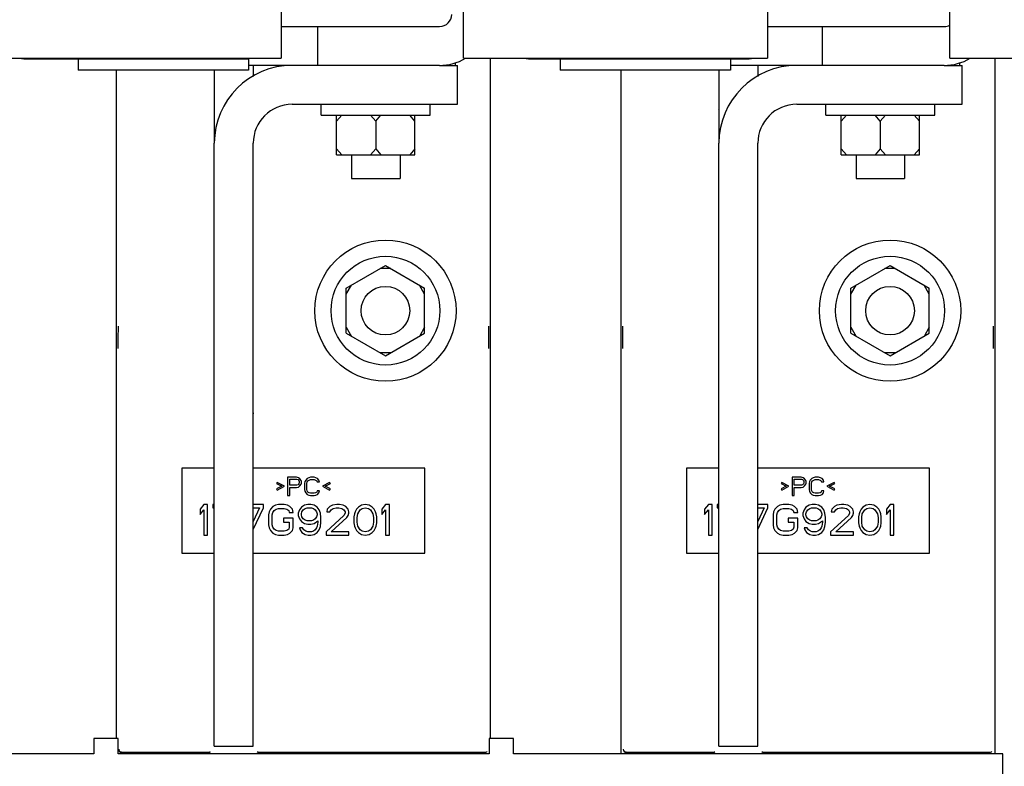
# Paper-space layout 'SUBMITTAL_E1H_1_2' of a CAD drawing. Header units: millimetres. Extents: x 0 to 841, y 0 to 594.
# Tile 16 of 30: x 329 to 370, y 447 to 477. Entities that reach past the tile are written whole.
import ezdxf

# ---------------------------------------------------------------- set-up
doc = ezdxf.new("R2010")
doc.units = ezdxf.units.MM
doc.header["$LTSCALE"] = 46.255
doc.layers.get('0').update_dxf_attribs({"linetype": 'CONTINUOUS'})
for name, color, linetype in [('002___PRT_ALL_AXES', 7, 'CONTINUOUS'), ('DRAFTS', 7, 'CONTINUOUS'), ('ROUNDS', 7, 'CONTINUOUS')]:
    doc.layers.add(name, color=color, linetype=linetype)

psp = doc.layouts.new('SUBMITTAL_E1H_1_2')

# ---------------------------------------------------------------- linework, layer by layer
at = {"color": 7, "linetype": 'CONTINUOUS'}
for p, q in [((340.178, 496.538), (340.178, 475.788)), ((347.678, 475.788), (347.678, 496.538)), ((360.178, 496.538), (360.178, 475.788)), ((367.678, 475.788), (367.678, 496.538)), ((327.678, 475.788), (340.178, 475.788)), ((347.678, 475.788), (360.178, 475.788)), ((367.678, 475.788), (380.178, 475.788)), ((347.341, 475.488), (347.341, 475.601)), ((368.091, 475.488), (368.091, 475.601)), ((337.428, 475.288), (337.428, 472.288)), ((358.178, 475.288), (358.178, 472.288)), ((341.828, 473.438), (341.828, 473.888)), ((346.303, 473.438), (346.303, 473.888)), ((362.578, 473.438), (362.578, 473.888)), ((367.053, 473.438), (367.053, 473.888)), ((341.828, 473.438), (346.303, 473.438)), ((342.453, 473.188), (342.67, 473.438)), ((342.453, 471.813), (342.453, 473.438)), ((344.066, 473.188), (343.849, 473.438)), ((344.066, 473.188), (344.282, 473.438)), ((345.678, 473.188), (345.462, 473.438)), ((345.678, 471.813), (345.678, 473.438)), ((362.578, 473.438), (367.053, 473.438)), ((363.203, 473.188), (363.42, 473.438)), ((363.203, 471.813), (363.203, 473.438)), ((364.816, 473.188), (364.599, 473.438)), ((364.816, 473.188), (365.032, 473.438)), ((366.428, 473.188), (366.212, 473.438)), ((366.428, 471.813), (366.428, 473.438)), ((344.066, 473.188), (344.066, 472.063)), ((364.816, 473.188), (364.816, 472.063)), ((342.453, 472.063), (342.67, 471.813)), ((342.453, 471.813), (345.678, 471.813)), ((344.066, 472.063), (343.849, 471.813)), ((344.066, 472.063), (344.282, 471.813)), ((345.678, 472.063), (345.462, 471.813)), ((363.203, 472.063), (363.42, 471.813)), ((363.203, 471.813), (366.428, 471.813)), ((364.816, 472.063), (364.599, 471.813)), ((364.816, 472.063), (365.032, 471.813)), ((366.428, 472.063), (366.212, 471.813)), ((342.853, 466.331), (344.466, 467.262)), ((344.466, 467.262), (346.078, 466.331)), ((363.603, 466.331), (365.216, 467.262)), ((365.216, 467.262), (366.828, 466.331)), ((344.682, 467.137), (344.249, 467.137)), ((365.432, 467.137), (364.999, 467.137)), ((342.853, 466.081), (343.07, 466.456)), ((346.078, 466.081), (345.862, 466.456)), ((363.603, 466.081), (363.82, 466.456)), ((366.828, 466.081), (366.612, 466.456)), ((342.853, 464.469), (342.853, 466.331)), ((346.078, 464.469), (346.078, 466.331)), ((363.603, 464.469), (363.603, 466.331)), ((366.828, 464.469), (366.828, 466.331)), ((342.853, 464.719), (343.07, 464.344)), ((342.853, 464.469), (344.466, 463.538)), ((344.466, 463.538), (346.078, 464.469)), ((346.078, 464.719), (345.862, 464.344)), ((363.603, 464.719), (363.82, 464.344)), ((363.603, 464.469), (365.216, 463.538)), ((365.216, 463.538), (366.828, 464.469)), ((366.828, 464.719), (366.612, 464.344)), ((344.682, 463.663), (344.249, 463.663)), ((365.432, 463.663), (364.999, 463.663)), ((336.091, 458.922), (336.091, 455.422)), ((337.428, 458.922), (336.091, 458.922)), ((346.091, 458.922), (339.028, 458.922)), ((346.091, 455.422), (346.091, 458.922)), ((356.841, 458.922), (356.841, 455.422)), ((358.178, 458.922), (356.841, 458.922)), ((366.841, 458.922), (359.778, 458.922)), ((366.841, 455.422), (366.841, 458.922)), ((340.013, 458.34), (339.982, 458.292)), ((340.31, 458.18), (340.013, 458.34)), ((340.435, 458.547), (340.435, 457.797)), ((340.81, 458.547), (340.435, 458.547)), ((340.528, 458.228), (340.528, 458.467)), ((340.528, 458.467), (340.825, 458.467)), ((340.888, 458.531), (340.81, 458.547)), ((340.825, 458.467), (340.872, 458.451)), ((340.872, 458.451), (340.903, 458.419)), ((340.95, 458.483), (340.888, 458.531)), ((340.903, 458.419), (340.919, 458.372)), ((340.919, 458.372), (340.919, 458.324)), ((340.997, 458.419), (340.95, 458.483)), ((341.013, 458.372), (340.997, 458.419)), ((341.013, 458.308), (341.013, 458.372)), ((341.153, 458.372), (341.138, 458.292)), ((341.185, 458.435), (341.153, 458.372)), ((341.247, 458.499), (341.185, 458.435)), ((341.232, 458.292), (341.247, 458.356)), ((341.31, 458.531), (341.247, 458.499)), ((341.247, 458.356), (341.278, 458.403)), ((341.278, 458.403), (341.325, 458.435)), ((341.388, 458.547), (341.31, 458.531)), ((341.325, 458.435), (341.388, 458.451)), ((341.528, 458.547), (341.388, 458.547)), ((341.388, 458.451), (341.528, 458.451)), ((341.607, 458.531), (341.528, 458.547)), ((341.528, 458.451), (341.591, 458.435)), ((341.591, 458.435), (341.638, 458.403)), ((341.669, 458.499), (341.607, 458.531)), ((341.638, 458.403), (341.653, 458.356)), ((341.653, 458.356), (341.747, 458.356)), ((341.732, 458.435), (341.669, 458.499)), ((341.747, 458.356), (341.732, 458.435)), ((342.169, 458.34), (341.872, 458.18)), ((342.2, 458.292), (342.169, 458.34)), ((360.763, 458.34), (360.732, 458.292)), ((361.06, 458.18), (360.763, 458.34)), ((361.185, 458.547), (361.185, 457.797)), ((361.56, 458.547), (361.185, 458.547)), ((361.278, 458.228), (361.278, 458.467)), ((361.278, 458.467), (361.575, 458.467)), ((361.638, 458.531), (361.56, 458.547)), ((361.575, 458.467), (361.622, 458.451)), ((361.622, 458.451), (361.653, 458.419)), ((361.7, 458.483), (361.638, 458.531)), ((361.653, 458.419), (361.669, 458.372)), ((361.669, 458.372), (361.669, 458.324)), ((361.747, 458.419), (361.7, 458.483)), ((361.763, 458.372), (361.747, 458.419)), ((361.763, 458.308), (361.763, 458.372)), ((361.903, 458.372), (361.888, 458.292)), ((361.935, 458.435), (361.903, 458.372)), ((361.997, 458.499), (361.935, 458.435)), ((361.982, 458.292), (361.997, 458.356)), ((362.06, 458.531), (361.997, 458.499)), ((361.997, 458.356), (362.028, 458.403)), ((362.028, 458.403), (362.075, 458.435)), ((362.138, 458.547), (362.06, 458.531)), ((362.075, 458.435), (362.138, 458.451)), ((362.278, 458.547), (362.138, 458.547)), ((362.138, 458.451), (362.278, 458.451)), ((362.357, 458.531), (362.278, 458.547)), ((362.278, 458.451), (362.341, 458.435)), ((362.341, 458.435), (362.388, 458.403)), ((362.419, 458.499), (362.357, 458.531)), ((362.388, 458.403), (362.403, 458.356)), ((362.403, 458.356), (362.497, 458.356)), ((362.482, 458.435), (362.419, 458.499)), ((362.497, 458.356), (362.482, 458.435)), ((362.919, 458.34), (362.622, 458.18)), ((362.95, 458.292), (362.919, 458.34)), ((339.982, 458.292), (340.2, 458.18)), ((340.2, 458.18), (339.982, 458.068)), ((339.982, 458.068), (340.013, 458.02)), ((340.013, 458.02), (340.31, 458.18)), ((340.825, 458.228), (340.528, 458.228)), ((340.528, 457.797), (340.528, 458.132)), ((340.528, 458.132), (340.81, 458.132)), ((340.81, 458.132), (340.888, 458.148)), ((340.872, 458.244), (340.825, 458.228)), ((340.903, 458.276), (340.872, 458.244)), ((340.888, 458.148), (340.95, 458.196)), ((340.919, 458.324), (340.903, 458.276)), ((340.95, 458.196), (340.997, 458.26)), ((340.997, 458.26), (341.013, 458.308)), ((341.138, 458.292), (341.138, 458.052)), ((341.138, 458.052), (341.153, 457.973)), ((341.153, 457.973), (341.185, 457.909)), ((341.232, 458.052), (341.232, 458.292)), ((341.247, 457.989), (341.232, 458.052)), ((341.278, 457.941), (341.247, 457.989)), ((341.325, 457.909), (341.278, 457.941)), ((341.638, 457.941), (341.591, 457.909)), ((341.653, 457.989), (341.638, 457.941)), ((341.747, 457.989), (341.653, 457.989)), ((341.732, 457.909), (341.747, 457.989)), ((341.872, 458.18), (342.169, 458.02)), ((341.982, 458.18), (342.2, 458.292)), ((342.2, 458.068), (341.982, 458.18)), ((342.169, 458.02), (342.2, 458.068)), ((360.732, 458.292), (360.95, 458.18)), ((360.95, 458.18), (360.732, 458.068)), ((360.732, 458.068), (360.763, 458.02)), ((360.763, 458.02), (361.06, 458.18)), ((361.575, 458.228), (361.278, 458.228)), ((361.278, 457.797), (361.278, 458.132)), ((361.278, 458.132), (361.56, 458.132)), ((361.56, 458.132), (361.638, 458.148)), ((361.622, 458.244), (361.575, 458.228)), ((361.653, 458.276), (361.622, 458.244)), ((361.638, 458.148), (361.7, 458.196)), ((361.669, 458.324), (361.653, 458.276)), ((361.7, 458.196), (361.747, 458.26)), ((361.747, 458.26), (361.763, 458.308)), ((361.888, 458.292), (361.888, 458.052)), ((361.888, 458.052), (361.903, 457.973)), ((361.903, 457.973), (361.935, 457.909)), ((361.982, 458.052), (361.982, 458.292)), ((361.997, 457.989), (361.982, 458.052)), ((362.028, 457.941), (361.997, 457.989)), ((362.075, 457.909), (362.028, 457.941)), ((362.388, 457.941), (362.341, 457.909)), ((362.403, 457.989), (362.388, 457.941)), ((362.497, 457.989), (362.403, 457.989)), ((362.482, 457.909), (362.497, 457.989)), ((362.622, 458.18), (362.919, 458.02)), ((362.732, 458.18), (362.95, 458.292)), ((362.95, 458.068), (362.732, 458.18)), ((362.919, 458.02), (362.95, 458.068)), ((340.435, 457.797), (340.528, 457.797)), ((341.185, 457.909), (341.247, 457.845)), ((341.247, 457.845), (341.31, 457.813)), ((341.31, 457.813), (341.388, 457.797)), ((341.388, 457.893), (341.325, 457.909)), ((341.528, 457.893), (341.388, 457.893)), ((341.388, 457.797), (341.528, 457.797)), ((341.591, 457.909), (341.528, 457.893)), ((341.528, 457.797), (341.607, 457.813)), ((341.607, 457.813), (341.669, 457.845)), ((341.669, 457.845), (341.732, 457.909)), ((361.185, 457.797), (361.278, 457.797)), ((361.935, 457.909), (361.997, 457.845)), ((361.997, 457.845), (362.06, 457.813)), ((362.06, 457.813), (362.138, 457.797)), ((362.138, 457.893), (362.075, 457.909)), ((362.278, 457.893), (362.138, 457.893)), ((362.138, 457.797), (362.278, 457.797)), ((362.341, 457.909), (362.278, 457.893)), ((362.278, 457.797), (362.357, 457.813)), ((362.357, 457.813), (362.419, 457.845)), ((362.419, 457.845), (362.482, 457.909)), ((336.997, 457.422), (336.841, 457.236)), ((336.841, 457.236), (336.841, 457.023)), ((336.841, 457.023), (336.997, 457.209)), ((337.153, 457.422), (336.997, 457.422)), ((336.997, 457.209), (336.997, 456.172)), ((337.153, 456.172), (337.153, 457.422)), ((337.362, 457.422), (337.362, 457.289)), ((337.428, 457.422), (337.362, 457.422)), ((337.362, 457.289), (337.428, 457.289)), ((339.445, 457.422), (339.028, 457.422)), ((339.289, 457.289), (339.028, 456.73)), ((339.028, 457.289), (339.289, 457.289)), ((339.03, 456.4), (339.445, 457.289)), ((339.445, 457.289), (339.445, 457.422)), ((339.679, 457.13), (339.653, 456.997)), ((339.732, 457.236), (339.679, 457.13)), ((339.836, 457.342), (339.732, 457.236)), ((339.94, 457.395), (339.836, 457.342)), ((339.836, 457.103), (339.888, 457.183)), ((339.888, 457.183), (339.966, 457.236)), ((340.07, 457.422), (339.94, 457.395)), ((339.966, 457.236), (340.07, 457.262)), ((340.304, 457.422), (340.07, 457.422)), ((340.07, 457.262), (340.304, 457.262)), ((340.435, 457.395), (340.304, 457.422)), ((340.304, 457.262), (340.409, 457.236)), ((340.409, 457.236), (340.487, 457.183)), ((340.539, 457.342), (340.435, 457.395)), ((340.487, 457.183), (340.513, 457.103)), ((340.643, 457.236), (340.539, 457.342)), ((340.669, 457.103), (340.643, 457.236)), ((340.929, 457.209), (340.877, 457.076)), ((341.008, 457.316), (340.929, 457.209)), ((341.138, 457.395), (341.008, 457.316)), ((341.008, 457.05), (341.034, 457.13)), ((341.034, 457.13), (341.086, 457.209)), ((341.086, 457.209), (341.164, 457.262)), ((341.268, 457.422), (341.138, 457.395)), ((341.164, 457.262), (341.242, 457.289)), ((341.242, 457.289), (341.424, 457.289)), ((341.398, 457.422), (341.268, 457.422)), ((341.528, 457.395), (341.398, 457.422)), ((341.424, 457.289), (341.502, 457.262)), ((341.502, 457.262), (341.581, 457.209)), ((341.659, 457.316), (341.528, 457.395)), ((341.581, 457.209), (341.633, 457.13)), ((341.633, 457.13), (341.659, 457.05)), ((341.737, 457.209), (341.659, 457.316)), ((341.789, 457.076), (341.737, 457.209)), ((342.075, 457.236), (342.049, 457.13)), ((342.049, 457.13), (342.179, 457.13)), ((342.179, 457.342), (342.075, 457.236)), ((342.284, 457.395), (342.179, 457.342)), ((342.179, 457.13), (342.232, 457.209)), ((342.232, 457.209), (342.31, 457.262)), ((342.466, 457.422), (342.284, 457.395)), ((342.31, 457.262), (342.44, 457.289)), ((342.44, 457.289), (342.544, 457.289)), ((342.57, 457.422), (342.466, 457.422)), ((342.544, 457.289), (342.674, 457.262)), ((342.726, 457.395), (342.57, 457.422)), ((342.674, 457.262), (342.752, 457.209)), ((342.831, 457.342), (342.726, 457.395)), ((342.752, 457.209), (342.804, 457.13)), ((342.804, 457.13), (342.804, 457.076)), ((342.935, 457.236), (342.831, 457.342)), ((342.961, 457.13), (342.935, 457.236)), ((342.961, 457.076), (342.961, 457.13)), ((343.221, 457.13), (343.195, 457.05)), ((343.273, 457.236), (343.221, 457.13)), ((343.351, 457.316), (343.273, 457.236)), ((343.325, 457.05), (343.429, 457.209)), ((343.482, 457.395), (343.351, 457.316)), ((343.429, 457.209), (343.508, 457.262)), ((343.638, 457.422), (343.482, 457.395)), ((343.508, 457.262), (343.638, 457.289)), ((343.794, 457.395), (343.638, 457.422)), ((343.638, 457.289), (343.768, 457.262)), ((343.768, 457.262), (343.846, 457.209)), ((343.924, 457.316), (343.794, 457.395)), ((343.846, 457.209), (343.95, 457.05)), ((344.002, 457.236), (343.924, 457.316)), ((344.054, 457.13), (344.002, 457.236)), ((344.081, 457.05), (344.054, 457.13)), ((344.471, 457.422), (344.315, 457.236)), ((344.315, 457.236), (344.315, 457.023)), ((344.315, 457.023), (344.471, 457.209)), ((344.627, 457.422), (344.471, 457.422)), ((344.471, 457.209), (344.471, 456.172)), ((344.627, 456.172), (344.627, 457.422)), ((357.747, 457.422), (357.591, 457.236)), ((357.591, 457.236), (357.591, 457.023)), ((357.591, 457.023), (357.747, 457.209)), ((357.903, 457.422), (357.747, 457.422)), ((357.747, 457.209), (357.747, 456.172)), ((357.903, 456.172), (357.903, 457.422)), ((358.112, 457.422), (358.112, 457.289)), ((358.178, 457.422), (358.112, 457.422)), ((358.112, 457.289), (358.178, 457.289)), ((360.195, 457.422), (359.778, 457.422)), ((360.039, 457.289), (359.778, 456.73)), ((359.778, 457.289), (360.039, 457.289)), ((359.78, 456.4), (360.195, 457.289)), ((360.195, 457.289), (360.195, 457.422)), ((360.429, 457.13), (360.403, 456.997)), ((360.482, 457.236), (360.429, 457.13)), ((360.586, 457.342), (360.482, 457.236)), ((360.69, 457.395), (360.586, 457.342)), ((360.586, 457.103), (360.638, 457.183)), ((360.638, 457.183), (360.716, 457.236)), ((360.82, 457.422), (360.69, 457.395)), ((360.716, 457.236), (360.82, 457.262)), ((361.054, 457.422), (360.82, 457.422)), ((360.82, 457.262), (361.054, 457.262)), ((361.185, 457.395), (361.054, 457.422)), ((361.054, 457.262), (361.159, 457.236)), ((361.159, 457.236), (361.237, 457.183)), ((361.289, 457.342), (361.185, 457.395)), ((361.237, 457.183), (361.263, 457.103)), ((361.393, 457.236), (361.289, 457.342)), ((361.419, 457.103), (361.393, 457.236)), ((361.679, 457.209), (361.627, 457.076)), ((361.758, 457.316), (361.679, 457.209)), ((361.888, 457.395), (361.758, 457.316)), ((361.758, 457.05), (361.784, 457.13)), ((361.784, 457.13), (361.836, 457.209)), ((361.836, 457.209), (361.914, 457.262)), ((362.018, 457.422), (361.888, 457.395)), ((361.914, 457.262), (361.992, 457.289)), ((361.992, 457.289), (362.174, 457.289)), ((362.148, 457.422), (362.018, 457.422)), ((362.278, 457.395), (362.148, 457.422)), ((362.174, 457.289), (362.252, 457.262)), ((362.252, 457.262), (362.331, 457.209)), ((362.409, 457.316), (362.278, 457.395)), ((362.331, 457.209), (362.383, 457.13)), ((362.383, 457.13), (362.409, 457.05)), ((362.487, 457.209), (362.409, 457.316)), ((362.539, 457.076), (362.487, 457.209)), ((362.825, 457.236), (362.799, 457.13)), ((362.799, 457.13), (362.929, 457.13)), ((362.929, 457.342), (362.825, 457.236)), ((363.034, 457.395), (362.929, 457.342)), ((362.929, 457.13), (362.982, 457.209)), ((362.982, 457.209), (363.06, 457.262)), ((363.216, 457.422), (363.034, 457.395)), ((363.06, 457.262), (363.19, 457.289)), ((363.19, 457.289), (363.294, 457.289)), ((363.32, 457.422), (363.216, 457.422)), ((363.294, 457.289), (363.424, 457.262)), ((363.476, 457.395), (363.32, 457.422)), ((363.424, 457.262), (363.502, 457.209)), ((363.581, 457.342), (363.476, 457.395)), ((363.502, 457.209), (363.554, 457.13)), ((363.554, 457.13), (363.554, 457.076)), ((363.685, 457.236), (363.581, 457.342)), ((363.711, 457.13), (363.685, 457.236)), ((363.711, 457.076), (363.711, 457.13)), ((363.971, 457.13), (363.945, 457.05)), ((364.023, 457.236), (363.971, 457.13)), ((364.101, 457.316), (364.023, 457.236)), ((364.075, 457.05), (364.179, 457.209)), ((364.232, 457.395), (364.101, 457.316)), ((364.179, 457.209), (364.258, 457.262)), ((364.388, 457.422), (364.232, 457.395)), ((364.258, 457.262), (364.388, 457.289)), ((364.544, 457.395), (364.388, 457.422)), ((364.388, 457.289), (364.518, 457.262)), ((364.518, 457.262), (364.596, 457.209)), ((364.674, 457.316), (364.544, 457.395)), ((364.596, 457.209), (364.7, 457.05)), ((364.752, 457.236), (364.674, 457.316)), ((364.804, 457.13), (364.752, 457.236)), ((364.831, 457.05), (364.804, 457.13)), ((365.221, 457.422), (365.065, 457.236)), ((365.065, 457.236), (365.065, 457.023)), ((365.065, 457.023), (365.221, 457.209)), ((365.377, 457.422), (365.221, 457.422)), ((365.221, 457.209), (365.221, 456.172)), ((365.377, 456.172), (365.377, 457.422)), ((339.653, 456.997), (339.653, 456.598)), ((339.81, 456.997), (339.836, 457.103)), ((339.81, 456.598), (339.81, 456.997)), ((340.278, 456.864), (340.278, 456.704)), ((340.669, 456.864), (340.278, 456.864)), ((340.513, 457.103), (340.669, 457.103)), ((340.669, 456.465), (340.669, 456.864)), ((340.877, 457.076), (340.877, 456.97)), ((340.877, 456.97), (340.929, 456.837)), ((340.929, 456.837), (341.008, 456.731)), ((341.008, 456.997), (341.008, 457.05)), ((341.034, 456.917), (341.008, 456.997)), ((341.008, 456.731), (341.138, 456.651)), ((341.086, 456.837), (341.034, 456.917)), ((341.164, 456.784), (341.086, 456.837)), ((341.242, 456.757), (341.164, 456.784)), ((341.424, 456.757), (341.242, 456.757)), ((341.502, 456.784), (341.424, 456.757)), ((341.581, 456.837), (341.502, 456.784)), ((341.528, 456.651), (341.685, 456.757)), ((341.633, 456.917), (341.581, 456.837)), ((341.659, 456.997), (341.633, 456.917)), ((341.659, 457.05), (341.659, 456.997)), ((341.685, 456.757), (341.685, 456.704)), ((341.815, 456.89), (341.789, 457.076)), ((341.815, 456.704), (341.815, 456.89)), ((342.752, 456.97), (342.023, 456.305)), ((342.232, 456.305), (342.883, 456.89)), ((342.804, 457.076), (342.752, 456.97)), ((342.883, 456.89), (342.935, 456.97)), ((342.935, 456.97), (342.961, 457.076)), ((343.195, 457.05), (343.169, 456.917)), ((343.169, 456.917), (343.169, 456.677)), ((343.299, 456.89), (343.325, 457.05)), ((343.299, 456.704), (343.299, 456.89)), ((343.95, 457.05), (343.976, 456.89)), ((343.976, 456.89), (343.976, 456.704)), ((344.107, 456.917), (344.081, 457.05)), ((344.107, 456.677), (344.107, 456.917)), ((360.403, 456.997), (360.403, 456.598)), ((360.56, 456.997), (360.586, 457.103)), ((360.56, 456.598), (360.56, 456.997)), ((361.028, 456.864), (361.028, 456.704)), ((361.419, 456.864), (361.028, 456.864)), ((361.263, 457.103), (361.419, 457.103)), ((361.419, 456.465), (361.419, 456.864)), ((361.627, 457.076), (361.627, 456.97)), ((361.627, 456.97), (361.679, 456.837)), ((361.679, 456.837), (361.758, 456.731)), ((361.758, 456.997), (361.758, 457.05)), ((361.784, 456.917), (361.758, 456.997)), ((361.758, 456.731), (361.888, 456.651)), ((361.836, 456.837), (361.784, 456.917)), ((361.914, 456.784), (361.836, 456.837)), ((361.992, 456.757), (361.914, 456.784)), ((362.174, 456.757), (361.992, 456.757)), ((362.252, 456.784), (362.174, 456.757)), ((362.331, 456.837), (362.252, 456.784)), ((362.278, 456.651), (362.435, 456.757)), ((362.383, 456.917), (362.331, 456.837)), ((362.409, 456.997), (362.383, 456.917)), ((362.409, 457.05), (362.409, 456.997)), ((362.435, 456.757), (362.435, 456.704)), ((362.565, 456.89), (362.539, 457.076)), ((362.565, 456.704), (362.565, 456.89)), ((363.502, 456.97), (362.773, 456.305)), ((362.982, 456.305), (363.633, 456.89)), ((363.554, 457.076), (363.502, 456.97)), ((363.633, 456.89), (363.685, 456.97)), ((363.685, 456.97), (363.711, 457.076)), ((363.945, 457.05), (363.919, 456.917)), ((363.919, 456.917), (363.919, 456.677)), ((364.049, 456.89), (364.075, 457.05)), ((364.049, 456.704), (364.049, 456.89)), ((364.7, 457.05), (364.726, 456.89)), ((364.726, 456.89), (364.726, 456.704)), ((364.857, 456.917), (364.831, 457.05)), ((364.857, 456.677), (364.857, 456.917)), ((339.653, 456.598), (339.679, 456.465)), ((339.679, 456.465), (339.732, 456.358)), ((339.732, 456.358), (339.836, 456.252)), ((339.836, 456.491), (339.81, 456.598)), ((339.888, 456.411), (339.836, 456.491)), ((339.966, 456.358), (339.888, 456.411)), ((340.07, 456.332), (339.966, 456.358)), ((340.304, 456.332), (340.07, 456.332)), ((340.278, 456.704), (340.513, 456.704)), ((340.409, 456.358), (340.304, 456.332)), ((340.487, 456.411), (340.409, 456.358)), ((340.513, 456.491), (340.487, 456.411)), ((340.513, 456.704), (340.513, 456.491)), ((340.539, 456.252), (340.643, 456.358)), ((340.643, 456.358), (340.669, 456.465)), ((340.929, 456.465), (340.956, 456.385)), ((341.06, 456.465), (340.929, 456.465)), ((340.956, 456.385), (341.034, 456.278)), ((341.112, 456.385), (341.06, 456.465)), ((341.19, 456.332), (341.112, 456.385)), ((341.138, 456.651), (341.268, 456.624)), ((341.268, 456.305), (341.19, 456.332)), ((341.268, 456.624), (341.398, 456.624)), ((341.398, 456.624), (341.528, 456.651)), ((341.502, 456.332), (341.424, 456.305)), ((341.581, 456.385), (341.502, 456.332)), ((341.633, 456.465), (341.581, 456.385)), ((341.659, 456.544), (341.633, 456.465)), ((341.685, 456.704), (341.659, 456.544)), ((341.659, 456.278), (341.737, 456.385)), ((341.737, 456.385), (341.789, 456.518)), ((341.789, 456.518), (341.815, 456.704)), ((343.169, 456.677), (343.195, 456.544)), ((343.195, 456.544), (343.221, 456.465)), ((343.221, 456.465), (343.273, 456.358)), ((343.273, 456.358), (343.351, 456.278)), ((343.325, 456.544), (343.299, 456.704)), ((343.429, 456.385), (343.325, 456.544)), ((343.508, 456.332), (343.429, 456.385)), ((343.638, 456.305), (343.508, 456.332)), ((343.768, 456.332), (343.638, 456.305)), ((343.846, 456.385), (343.768, 456.332)), ((343.95, 456.544), (343.846, 456.385)), ((343.924, 456.278), (344.002, 456.358)), ((343.976, 456.704), (343.95, 456.544)), ((344.002, 456.358), (344.054, 456.465)), ((344.054, 456.465), (344.081, 456.544)), ((344.081, 456.544), (344.107, 456.677)), ((360.403, 456.598), (360.429, 456.465)), ((360.429, 456.465), (360.482, 456.358)), ((360.482, 456.358), (360.586, 456.252)), ((360.586, 456.491), (360.56, 456.598)), ((360.638, 456.411), (360.586, 456.491)), ((360.716, 456.358), (360.638, 456.411)), ((360.82, 456.332), (360.716, 456.358)), ((361.054, 456.332), (360.82, 456.332)), ((361.028, 456.704), (361.263, 456.704)), ((361.159, 456.358), (361.054, 456.332)), ((361.237, 456.411), (361.159, 456.358)), ((361.263, 456.491), (361.237, 456.411)), ((361.263, 456.704), (361.263, 456.491)), ((361.289, 456.252), (361.393, 456.358)), ((361.393, 456.358), (361.419, 456.465)), ((361.679, 456.465), (361.706, 456.385)), ((361.81, 456.465), (361.679, 456.465)), ((361.706, 456.385), (361.784, 456.278)), ((361.862, 456.385), (361.81, 456.465)), ((361.94, 456.332), (361.862, 456.385)), ((361.888, 456.651), (362.018, 456.624)), ((362.018, 456.305), (361.94, 456.332)), ((362.018, 456.624), (362.148, 456.624)), ((362.148, 456.624), (362.278, 456.651)), ((362.252, 456.332), (362.174, 456.305)), ((362.331, 456.385), (362.252, 456.332)), ((362.383, 456.465), (362.331, 456.385)), ((362.409, 456.544), (362.383, 456.465)), ((362.435, 456.704), (362.409, 456.544)), ((362.409, 456.278), (362.487, 456.385)), ((362.487, 456.385), (362.539, 456.518)), ((362.539, 456.518), (362.565, 456.704)), ((363.919, 456.677), (363.945, 456.544)), ((363.945, 456.544), (363.971, 456.465)), ((363.971, 456.465), (364.023, 456.358)), ((364.023, 456.358), (364.101, 456.278)), ((364.075, 456.544), (364.049, 456.704)), ((364.179, 456.385), (364.075, 456.544)), ((364.258, 456.332), (364.179, 456.385)), ((364.388, 456.305), (364.258, 456.332)), ((364.518, 456.332), (364.388, 456.305)), ((364.596, 456.385), (364.518, 456.332)), ((364.7, 456.544), (364.596, 456.385)), ((364.674, 456.278), (364.752, 456.358)), ((364.726, 456.704), (364.7, 456.544)), ((364.752, 456.358), (364.804, 456.465)), ((364.804, 456.465), (364.831, 456.544)), ((364.831, 456.544), (364.857, 456.677)), ((336.997, 456.172), (337.153, 456.172)), ((339.836, 456.252), (339.94, 456.199)), ((339.94, 456.199), (340.07, 456.172)), ((340.07, 456.172), (340.304, 456.172)), ((340.304, 456.172), (340.435, 456.199)), ((340.435, 456.199), (340.539, 456.252)), ((341.034, 456.278), (341.164, 456.199)), ((341.164, 456.199), (341.294, 456.172)), ((341.424, 456.305), (341.268, 456.305)), ((341.294, 456.172), (341.398, 456.172)), ((341.398, 456.172), (341.528, 456.199)), ((341.528, 456.199), (341.659, 456.278)), ((342.023, 456.305), (342.023, 456.172)), ((342.023, 456.172), (342.961, 456.172)), ((342.961, 456.305), (342.232, 456.305)), ((342.961, 456.172), (342.961, 456.305)), ((343.351, 456.278), (343.482, 456.199)), ((343.482, 456.199), (343.638, 456.172)), ((343.638, 456.172), (343.794, 456.199)), ((343.794, 456.199), (343.924, 456.278)), ((344.471, 456.172), (344.627, 456.172)), ((357.747, 456.172), (357.903, 456.172)), ((360.586, 456.252), (360.69, 456.199)), ((360.69, 456.199), (360.82, 456.172)), ((360.82, 456.172), (361.054, 456.172)), ((361.054, 456.172), (361.185, 456.199)), ((361.185, 456.199), (361.289, 456.252)), ((361.784, 456.278), (361.914, 456.199)), ((361.914, 456.199), (362.044, 456.172)), ((362.174, 456.305), (362.018, 456.305)), ((362.044, 456.172), (362.148, 456.172)), ((362.148, 456.172), (362.278, 456.199)), ((362.278, 456.199), (362.409, 456.278)), ((362.773, 456.305), (362.773, 456.172)), ((362.773, 456.172), (363.711, 456.172)), ((363.711, 456.305), (362.982, 456.305)), ((363.711, 456.172), (363.711, 456.305)), ((364.101, 456.278), (364.232, 456.199)), ((364.232, 456.199), (364.388, 456.172)), ((364.388, 456.172), (364.544, 456.199)), ((364.544, 456.199), (364.674, 456.278)), ((365.221, 456.172), (365.377, 456.172)), ((336.091, 455.422), (337.428, 455.422)), ((339.028, 455.422), (346.091, 455.422)), ((356.841, 455.422), (358.178, 455.422)), ((359.778, 455.422), (366.841, 455.422)), ((332.475, 447.8), (332.475, 447.175)), ((333.475, 447.8), (332.475, 447.8)), ((333.475, 447.175), (333.475, 447.8)), ((348.725, 447.8), (348.725, 447.175)), ((349.725, 447.8), (348.725, 447.8)), ((349.725, 447.175), (349.725, 447.8)), ((332.475, 447.175), (312.35, 447.175)), ((348.725, 447.175), (333.475, 447.175)), ((369.85, 447.175), (349.725, 447.175)), ((369.85, 439.175), (369.85, 447.175))]:
    psp.add_line(p, q, dxfattribs=at)
at = {"color": 3, "linetype": 'CONTINUOUS'}
for p, q in [((338.828, 475.763), (338.828, 475.788)), ((339.028, 475.488), (339.028, 475.038)), ((359.778, 475.488), (359.778, 475.038))]:
    psp.add_line(p, q, dxfattribs=at)
at = {"color": 7, "linetype": 'CONTINUOUS'}
for centre, radius in [((344.466, 465.4), 2.905), ((365.216, 465.4), 2.905), ((344.466, 465.4), 2.237), ((365.216, 465.4), 2.237)]:
    psp.add_circle(centre, radius, dxfattribs=at)
for centre, radius, start, end in [((346.691, 477.588), 0.5, 270, 360), ((367.441, 477.588), 0.5, 270, 298.5084), ((340.628, 472.288), 3.2, 90, 180), ((361.378, 472.288), 3.2, 90, 180)]:
    psp.add_arc(centre, radius, start, end, dxfattribs=at)
at = {"color": 3, "linetype": 'CONTINUOUS'}
for centre, radius, start, end in [((346.691, 477.588), 2.1, 270, 300.629), ((367.441, 477.588), 2.1, 270, 300.629), ((340.628, 472.288), 1.6, 90, 180), ((361.378, 472.288), 1.6, 90, 180)]:
    psp.add_arc(centre, radius, start, end, dxfattribs=at)
at = {"layer": '002___PRT_ALL_AXES', "color": 7, "linetype": 'CONTINUOUS'}
for p, q in [((343.066, 471.813), (343.066, 470.838)), ((345.066, 471.813), (345.066, 470.838)), ((363.816, 471.813), (363.816, 470.838)), ((365.816, 471.813), (365.816, 470.838)), ((343.066, 470.838), (345.066, 470.838)), ((363.816, 470.838), (365.816, 470.838))]:
    psp.add_line(p, q, dxfattribs=at)
for centre in [(344.466, 465.4), (365.216, 465.4)]:
    psp.add_circle(centre, 1, dxfattribs=at)
at = {"layer": 'DRAFTS', "color": 7, "linetype": 'CONTINUOUS'}
for p, q in [((348.77, 475.788), (348.77, 447.8)), ((369.52, 475.788), (369.52, 447.175)), ((333.412, 447.8), (333.412, 475.288)), ((354.162, 447.175), (354.162, 475.288))]:
    psp.add_line(p, q, dxfattribs=at)
at = {"layer": 'ROUNDS', "color": 7, "linetype": 'CONTINUOUS'}
for p, q in [((340.178, 477.088), (346.691, 477.088)), ((341.678, 477.088), (341.678, 475.488)), ((360.178, 477.088), (367.441, 477.088)), ((362.428, 477.088), (362.428, 475.488)), ((329.641, 475.763), (338.628, 475.763)), ((331.828, 475.763), (331.828, 475.288)), ((338.828, 475.763), (338.828, 475.288)), ((350.391, 475.763), (359.378, 475.763)), ((351.653, 475.763), (351.653, 475.288)), ((358.653, 475.763), (358.653, 475.288)), ((346.691, 475.488), (347.428, 475.488)), ((347.428, 473.888), (347.428, 475.488)), ((367.441, 475.488), (368.178, 475.488)), ((368.178, 473.888), (368.178, 475.488)), ((338.828, 475.288), (331.828, 475.288)), ((358.653, 475.288), (351.653, 475.288)), ((337.426, 473.687), (337.417, 473.661)), ((358.176, 473.687), (358.167, 473.661)), ((337.428, 447.488), (337.428, 472.288)), ((358.178, 447.488), (358.178, 472.288)), ((333.468, 464.762), (333.467, 464.246)), ((348.715, 464.451), (348.714, 464.762)), ((348.715, 464.183), (348.715, 464.451)), ((354.218, 464.762), (354.217, 464.246)), ((369.465, 464.451), (369.464, 464.762)), ((369.465, 464.183), (369.465, 464.451)), ((333.467, 464.246), (333.466, 464.033)), ((333.466, 464.033), (333.466, 463.849)), ((348.716, 463.849), (348.715, 464.183)), ((354.217, 464.246), (354.216, 464.033)), ((354.216, 464.033), (354.216, 463.849)), ((369.466, 463.849), (369.465, 464.183)), ((339.049, 461.176), (339.028, 461.176)), ((359.799, 461.176), (359.778, 461.176)), ((337.428, 447.488), (339.028, 447.488)), ((358.178, 447.488), (359.778, 447.488)), ((333.496, 447.363), (333.505, 447.315)), ((333.505, 447.315), (333.533, 447.274)), ((333.55, 447.257), (333.531, 447.271)), ((333.533, 447.274), (333.574, 447.247)), ((333.582, 447.243), (333.55, 447.257)), ((333.574, 447.247), (333.621, 447.238)), ((333.617, 447.238), (333.582, 447.243)), ((333.621, 447.238), (337.237, 447.238)), ((337.221, 447.238), (337.252, 447.246)), ((337.243, 447.238), (337.237, 447.238)), ((337.25, 447.239), (337.243, 447.238)), ((337.257, 447.241), (337.25, 447.239)), ((337.252, 447.246), (337.263, 447.254)), ((337.259, 447.242), (337.257, 447.241)), ((339.204, 447.246), (339.196, 447.252)), ((339.202, 447.24), (339.197, 447.242)), ((339.219, 447.238), (339.202, 447.24)), ((339.236, 447.238), (339.204, 447.246)), ((339.219, 447.238), (348.561, 447.238)), ((348.565, 447.238), (348.6, 447.243)), ((348.6, 447.243), (348.631, 447.257)), ((348.631, 447.257), (348.647, 447.268)), ((354.246, 447.363), (354.255, 447.315)), ((354.255, 447.315), (354.283, 447.274)), ((354.3, 447.257), (354.281, 447.271)), ((354.283, 447.274), (354.324, 447.247)), ((354.332, 447.243), (354.3, 447.257)), ((354.324, 447.247), (354.371, 447.238)), ((354.367, 447.238), (354.332, 447.243)), ((354.371, 447.238), (357.987, 447.238)), ((357.971, 447.238), (358.002, 447.246)), ((357.993, 447.238), (357.987, 447.238)), ((358, 447.239), (357.993, 447.238)), ((358.007, 447.241), (358, 447.239)), ((358.002, 447.246), (358.013, 447.254)), ((358.009, 447.242), (358.007, 447.241)), ((359.954, 447.246), (359.946, 447.252)), ((359.952, 447.24), (359.947, 447.242)), ((359.969, 447.238), (359.952, 447.24)), ((359.986, 447.238), (359.954, 447.246)), ((359.969, 447.238), (369.311, 447.238)), ((369.315, 447.238), (369.35, 447.243)), ((369.35, 447.243), (369.381, 447.257)), ((369.381, 447.257), (369.397, 447.268))]:
    psp.add_line(p, q, dxfattribs=at)
at = {"layer": 'ROUNDS', "color": 3, "linetype": 'CONTINUOUS'}
for p, q in [((338.628, 475.763), (338.828, 475.763)), ((346.691, 475.488), (338.828, 475.488)), ((367.441, 475.488), (358.653, 475.488)), ((340.628, 473.888), (347.428, 473.888)), ((361.378, 473.888), (368.178, 473.888)), ((339.028, 447.488), (339.028, 472.288)), ((359.778, 447.488), (359.778, 472.288))]:
    psp.add_line(p, q, dxfattribs=at)
at = {"layer": 'ROUNDS', "color": 7, "linetype": 'CONTINUOUS'}
for centre, start, end in [((329.641, 476.563), 256.078, 270), ((338.628, 476.563), 270, 283.922), ((350.391, 476.563), 256.078, 270), ((359.378, 476.563), 270, 283.922)]:
    psp.add_arc(centre, 0.8, start, end, dxfattribs=at)

doc.saveas('drawing.dxf')
